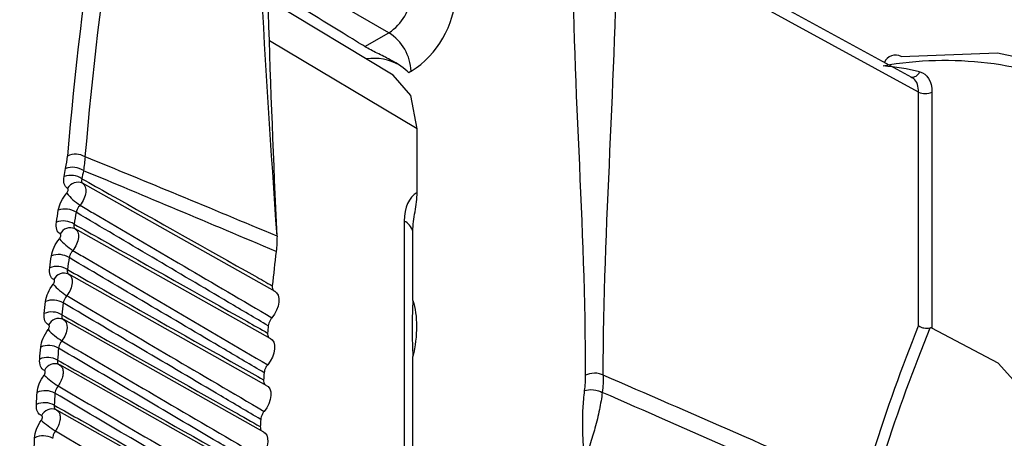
# Model space of a CAD drawing. Header units: millimetres. Extents: x 15458 to 16410, y 10212 to 11278.
# Tile 22 of 139: x 16184.37 to 16200, y 10368.79 to 10375.44. Entities that reach past the tile are written whole.
import ezdxf

# ---------------------------------------------------------------- set-up
doc = ezdxf.new("R2010")
doc.units = ezdxf.units.MM

msp = doc.modelspace()

# ---------------------------------------------------------------- linework, layer by layer
at = {"color": 7, "linetype": 'Continuous', "lineweight": 25}
for p, q in [((16198.534, 10374.52), (16193.741, 10377.142)), ((16198.64, 10374.289), (16193.848, 10376.912)), ((16190.234, 10375.233), (16188.309, 10376.344)), ((16190.303, 10374.56), (16188.32, 10375.763)), ((16189.853, 10375.013), (16190.234, 10375.233)), ((16190.681, 10373.706), (16188.341, 10375.105)), ((16190.588, 10374.62), (16190.548, 10374.597)), ((16198.64, 10370.574), (16198.64, 10374.289)), ((16198.851, 10374.29), (16198.851, 10370.541)), ((16190.681, 10372.695), (16190.681, 10373.706)), ((16186.254, 10372.343), (16185.373, 10372.84)), ((16188.428, 10371.12), (16185.625, 10372.698)), ((16190.479, 10368.342), (16190.479, 10372.24)), ((16188.358, 10370.37), (16185.255, 10372.117)), ((16190.614, 10370.978), (16190.614, 10372.08)), ((16188.298, 10369.625), (16185.156, 10371.395)), ((16188.25, 10368.885), (16185.074, 10370.674)), ((16190.614, 10368.653), (16190.614, 10370.089)), ((16185.002, 10369.958), (16185.008, 10369.952)), ((16188.212, 10368.151), (16185.01, 10369.954)), ((16184.948, 10369.245), (16184.953, 10369.241)), ((16184.953, 10369.241), (16184.962, 10369.234)), ((16188.221, 10367.402), (16184.964, 10369.236))]:
    msp.add_line(p, q, dxfattribs=at)
at = {"color": 7, "linetype": 'Continuous', "lineweight": 25, "flags": 128}
for points in [[(16198.365, 10374.854), (16199.893, 10374.911), (16201.285, 10374.616), (16202.507, 10373.977), (16203.524, 10373.011), (16204.312, 10371.743), (16204.848, 10370.207), (16205.12, 10368.441), (16205.12, 10366.493), (16204.848, 10364.414), (16204.312, 10362.258), (16203.524, 10360.081), (16202.507, 10357.94), (16201.285, 10355.891), (16199.893, 10353.988), (16198.365, 10352.281)], [(16190.681, 10373.706), (16190.58, 10374.235), (16190.303, 10374.56)], [(16188.428, 10371.12), (16188.452, 10371.1), (16188.476, 10371.062), (16188.488, 10371.012), (16188.488, 10370.953), (16188.476, 10370.89), (16188.452, 10370.824), (16188.418, 10370.761), (16188.376, 10370.704)], [(16198.617, 10357.309), (16199.712, 10359.056), (16200.585, 10360.912), (16201.2, 10362.796), (16201.529, 10364.629), (16201.559, 10366.332), (16201.289, 10367.833), (16200.73, 10369.068), (16199.905, 10369.983), (16198.851, 10370.541)], [(16188.358, 10370.37), (16188.38, 10370.352), (16188.405, 10370.315), (16188.418, 10370.266), (16188.419, 10370.208), (16188.407, 10370.144), (16188.384, 10370.079), (16188.351, 10370.015), (16188.31, 10369.958)], [(16188.298, 10369.625), (16188.319, 10369.61), (16188.344, 10369.573), (16188.358, 10369.525), (16188.36, 10369.468), (16188.349, 10369.404), (16188.327, 10369.339), (16188.295, 10369.275), (16188.254, 10369.217)], [(16188.25, 10368.885), (16188.268, 10368.872), (16188.294, 10368.837), (16188.309, 10368.789), (16188.311, 10368.732), (16188.302, 10368.669), (16188.28, 10368.604), (16188.249, 10368.54), (16188.208, 10368.481)]]:
    msp.add_lwpolyline(points, dxfattribs=at)
at = {"color": 7, "linetype": 'Continuous', "lineweight": 25}
for centre, radius, start, end in [((16189.82, 10375.88), 0.768, 302.6055, 357.3945), ((16189.76, 10375.915), 1.537, 302.6055, 357.3945), ((16189.82, 10374.586), 0.768, 2.6055, 57.3945), ((16198.272, 10374.694), 0.185, 59.9692, 159.4418), ((16190.003, 10374.04), 0.786, 59.9319, 98.9607), ((16199.061, 10369.165), 5.625, 66.2003, 100.0568), ((16197.756, 10370.857), 3.861, 76.5139, 85.215), ((16198.534, 10374.657), 0.131, 261.7441, 339.6864), ((16198.745, 10374.496), 0.231, 243.2338, 297.3435), ((16185.26, 10373.018), 0.286, 58.018, 116.5935), ((16185.208, 10372.776), 0.319, 56.2908, 109.0175), ((16185.186, 10372.648), 0.319, 56.4387, 109.2128), ((16185.296, 10372.672), 0.185, 65.2768, 151.3017), ((16185.815, 10373.239), 0.889, 218.6253, 237.1519), ((16185.096, 10372.113), 0.318, 57.0595, 110.0331), ((16185.067, 10371.925), 0.317, 57.2774, 110.3214), ((16190.352, 10371.996), 0.275, 17.8729, 62.6766), ((16185.178, 10371.951), 0.183, 65.5059, 152.4624), ((16185.734, 10372.58), 0.957, 220.3399, 237.464), ((16245.012, 10365.212), 56.946, 173.4005, 173.9525), ((16184.991, 10371.392), 0.316, 57.895, 111.1395), ((16184.966, 10371.203), 0.316, 58.1135, 111.4294), ((16185.078, 10371.232), 0.181, 65.7164, 153.6469), ((16185.674, 10371.93), 1.034, 222.0342, 237.805), ((16184.903, 10370.671), 0.314, 58.7275, 112.2458), ((16184.883, 10370.482), 0.314, 58.9461, 112.5371), ((16184.995, 10370.514), 0.179, 65.908, 154.8555), ((16185.636, 10371.291), 1.122, 223.708, 238.1746), ((16243.393, 10365.377), 55.318, 174.6073, 174.7266), ((16184.833, 10369.952), 0.313, 59.5562, 113.3524), ((16184.817, 10369.762), 0.312, 59.7745, 113.645), ((16184.93, 10369.797), 0.177, 66.0802, 156.0885), ((16185.622, 10370.664), 1.222, 225.3611, 238.572), ((16242.129, 10365.487), 54.05, 175.3908, 175.512), ((16184.78, 10369.234), 0.311, 60.3804, 114.4596), ((16184.77, 10369.044), 0.311, 60.5981, 114.7533), ((16184.883, 10369.081), 0.174, 66.2327, 157.346), ((16185.631, 10370.055), 1.339, 226.9936, 238.9965), ((16240.866, 10365.578), 52.783, 176.1867, 176.3098), ((16184.746, 10368.517), 0.31, 61.1994, 115.5677)]:
    msp.add_arc(centre, radius, start, end, dxfattribs=at)
for centre, major_axis, ratio, start_param, end_param in [((16239.758, 10337.131), (-39.134, 65.449), 0.587343, 0.549869, 0.684985), ((16239.896, 10337.214), (-39.034, 65.275), 0.587369, 0.549845, 0.68496), ((18310.103, 9183.205), (2143.22, -1195.161), 0.015113, 3.007759, 3.018165), ((18308.713, 9182.375), (2141.811, -1195.953), 0.014532, 3.007528, 3.017988), ((16191.173, 10371.824), (-0.487, 0.874), 0.56687, 0.011073, 0.794178), ((18310.103, 9183.205), (2143.22, -1195.161), 0.015113, 2.979419, 2.991628), ((18308.713, 9182.375), (2141.811, -1195.953), 0.014532, 2.97918, 2.991382)]:
    msp.add_ellipse(centre, major_axis=major_axis, ratio=ratio, start_param=start_param, end_param=end_param, dxfattribs=at)
for points, knots in [([(16270.677, 10390.27), (16270.27, 10390.029), (16269.459, 10389.549), (16268.246, 10388.831), (16267.037, 10388.117), (16265.833, 10387.405), (16264.633, 10386.697), (16263.437, 10385.991), (16262.247, 10385.289), (16261.061, 10384.589), (16259.879, 10383.893), (16258.702, 10383.199), (16257.529, 10382.509), (16256.361, 10381.822), (16255.197, 10381.137), (16254.038, 10380.456), (16252.883, 10379.778), (16251.733, 10379.103), (16250.587, 10378.431), (16249.446, 10377.761), (16248.31, 10377.095), (16245.509, 10375.455), (16241.095, 10372.874), (16235.166, 10369.42), (16229.382, 10366.063), (16223.763, 10362.813), (16218.311, 10359.671), (16213.027, 10356.64), (16207.899, 10353.711), (16204.031, 10351.513), (16201.32, 10349.977), (16199.698, 10349.059), (16198.095, 10348.154), (16196.51, 10347.261), (16194.945, 10346.381), (16193.398, 10345.513), (16191.87, 10344.657), (16190.36, 10343.813), (16188.87, 10342.981), (16187.397, 10342.161), (16186.433, 10341.626), (16185.95, 10341.358)], [0, 0, 0, 0, 0.0122425, 0.0244664, 0.0366722, 0.0488605, 0.0610319, 0.073187, 0.0853265, 0.0974509, 0.1095608, 0.1216569, 0.1337397, 0.1458099, 0.1578681, 0.1699149, 0.1819509, 0.1939768, 0.2059932, 0.2180006, 0.2299997, 0.2419912, 0.3070125, 0.3717963, 0.4364455, 0.5010636, 0.5651346, 0.6292379, 0.6934744, 0.7579444, 0.7797585, 0.8015997, 0.8234716, 0.8453781, 0.8673228, 0.8893094, 0.9113417, 0.9334232, 0.9555577, 0.9777488, 1, 1, 1, 1]), ([(16183.944, 10340.105), (16189.39, 10343.123), (16195.306, 10346.443), (16203.339, 10350.999), (16204.978, 10351.93), (16208.321, 10353.835), (16210.027, 10354.81), (16215.235, 10357.791), (16218.812, 10359.848), (16229.859, 10366.225), (16237.551, 10370.698), (16249.554, 10377.725), (16253.633, 10380.12), (16258.828, 10383.179), (16259.872, 10383.795), (16261.965, 10385.029), (16263.014, 10385.648), (16266.167, 10387.51), (16268.279, 10388.758), (16270.399, 10390.014)], [0, 0, 0, 0, 0.25, 0.25, 0.3125, 0.3125, 0.375, 0.375, 0.5, 0.5, 0.75, 0.75, 0.875, 0.875, 0.90625, 0.90625, 0.9375, 0.9375, 1, 1, 1, 1]), ([(16188.458, 10372), (16188.408, 10373.185), (16188.297, 10375.804), (16188.263, 10378.421), (16188.245, 10379.854)], [0, 0, 0, 0, 0.452549, 1, 1, 1, 1]), ([(16189.853, 10375.013), (16189.765, 10375.067), (16189.253, 10375.381), (16188.74, 10375.694), (16188.316, 10375.953)], [0, 0, 0, 0, 0.172609, 1, 1, 1, 1]), ([(16190.548, 10374.597), (16190.484, 10374.666), (16190.378, 10374.736), (16190.188, 10374.839), (16190.12, 10374.873), (16189.979, 10374.943), (16189.908, 10374.979), (16189.853, 10375.013)], [0, 0, 0, 0, 0.5, 0.5, 0.75, 0.75, 1, 1, 1, 1]), ([(16198.64, 10374.289), (16198.636, 10374.332), (16198.628, 10374.419), (16198.583, 10374.493), (16198.542, 10374.511), (16198.531, 10374.516)], [0, 0, 0, 0, 0.422546, 0.845087, 1, 1, 1, 1]), ([(16185.362, 10372.914), (16185.359, 10372.905), (16185.357, 10372.896), (16185.356, 10372.888), (16185.355, 10372.876), (16185.356, 10372.866), (16185.359, 10372.858), (16185.362, 10372.85), (16185.367, 10372.844), (16185.373, 10372.84)], [0, 0, 0, 0, 0.0000367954, 0.0000367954, 0.0000367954, 0.0000886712, 0.0000886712, 0.0000886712, 0.0001402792, 0.0001402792, 0.0001402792, 0.0001402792]), ([(16185.362, 10372.914), (16185.506, 10372.833), (16185.651, 10372.751), (16185.796, 10372.67), (16186.566, 10372.236), (16187.336, 10371.802), (16188.106, 10371.368), (16188.198, 10371.316), (16188.291, 10371.264), (16188.383, 10371.212)], [0.000203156, 0.000203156, 0.000203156, 0.000203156, 0.000815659, 0.000815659, 0.000815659, 0.004078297, 0.004078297, 0.004078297, 0.004470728, 0.004470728, 0.004470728, 0.004470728]), ([(16185.12, 10372.684), (16185.122, 10372.686), (16185.124, 10372.688), (16185.125, 10372.69), (16185.129, 10372.695), (16185.132, 10372.701), (16185.135, 10372.707), (16185.138, 10372.712), (16185.14, 10372.718), (16185.142, 10372.724), (16185.143, 10372.73), (16185.144, 10372.735), (16185.144, 10372.74), (16185.143, 10372.745), (16185.143, 10372.749), (16185.141, 10372.753), (16185.139, 10372.756), (16185.137, 10372.759), (16185.134, 10372.76)], [0, 0, 0, 0, 0.0000073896, 0.0000073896, 0.0000073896, 0.0000273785, 0.0000273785, 0.0000273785, 0.0000474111, 0.0000474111, 0.0000474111, 0.0000674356, 0.0000674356, 0.0000674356, 0.0000874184, 0.0000874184, 0.0000874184, 0.0001073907, 0.0001073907, 0.0001073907, 0.0001073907]), ([(16185.373, 10372.84), (16185.412, 10372.817), (16185.431, 10372.763), (16185.415, 10372.63), (16185.381, 10372.553), (16185.333, 10372.492)], [0, 0, 0, 0, 0.5, 0.5, 1, 1, 1, 1]), ([(16190.614, 10372.08), (16190.614, 10372.178), (16190.631, 10372.283), (16190.666, 10372.493), (16190.681, 10372.597), (16190.681, 10372.695)], [0, 0, 0, 0, 0.5, 0.5, 1, 1, 1, 1]), ([(16185.333, 10372.492), (16185.325, 10372.483), (16185.317, 10372.474), (16185.31, 10372.464), (16185.3, 10372.45), (16185.291, 10372.436), (16185.284, 10372.422), (16185.277, 10372.407), (16185.272, 10372.393), (16185.269, 10372.38)], [0, 0, 0, 0, 0.0000359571, 0.0000359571, 0.0000359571, 0.0000872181, 0.0000872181, 0.0000872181, 0.0001385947, 0.0001385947, 0.0001385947, 0.0001385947]), ([(16188.32, 10370.576), (16188.109, 10370.7), (16187.899, 10370.825), (16187.689, 10370.949), (16186.882, 10371.426), (16186.075, 10371.903), (16185.269, 10372.38)], [0, 0, 0, 0, 0.000893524, 0.000893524, 0.000893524, 0.004320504, 0.004320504, 0.004320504, 0.004320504]), ([(16185.333, 10372.492), (16185.403, 10372.451), (16185.473, 10372.41), (16185.542, 10372.369), (16186.022, 10372.087), (16186.502, 10371.805), (16186.982, 10371.523), (16187.447, 10371.25), (16187.912, 10370.977), (16188.376, 10370.704)], [0.000212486, 0.000212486, 0.000212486, 0.000212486, 0.000508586, 0.000508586, 0.000508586, 0.00254293, 0.00254293, 0.00254293, 0.004514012, 0.004514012, 0.004514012, 0.004514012]), ([(16185.254, 10372.118), (16185.293, 10372.097), (16185.313, 10372.043), (16185.299, 10371.911), (16185.267, 10371.834), (16185.219, 10371.773)], [0, 0, 0, 0, 0.5, 0.5, 1, 1, 1, 1]), ([(16185.238, 10372.192), (16185.236, 10372.183), (16185.234, 10372.174), (16185.234, 10372.166), (16185.233, 10372.154), (16185.234, 10372.144), (16185.238, 10372.136), (16185.241, 10372.128), (16185.247, 10372.122), (16185.254, 10372.118)], [0, 0, 0, 0, 0.000036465, 0.000036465, 0.000036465, 0.0000880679, 0.0000880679, 0.0000880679, 0.0001394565, 0.0001394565, 0.0001394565, 0.0001394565]), ([(16185.238, 10372.192), (16185.383, 10372.111), (16185.527, 10372.029), (16185.672, 10371.948), (16186.44, 10371.515), (16187.209, 10371.082), (16187.978, 10370.648), (16188.088, 10370.586), (16188.199, 10370.524), (16188.309, 10370.461)], [0.000202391, 0.000202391, 0.000202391, 0.000202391, 0.000814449, 0.000814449, 0.000814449, 0.004072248, 0.004072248, 0.004072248, 0.004540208, 0.004540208, 0.004540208, 0.004540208]), ([(16185.004, 10371.96), (16185.006, 10371.962), (16185.007, 10371.964), (16185.009, 10371.966), (16185.013, 10371.971), (16185.016, 10371.977), (16185.019, 10371.983), (16185.021, 10371.989), (16185.023, 10371.995), (16185.025, 10372), (16185.026, 10372.006), (16185.026, 10372.011), (16185.026, 10372.016), (16185.026, 10372.021), (16185.025, 10372.025), (16185.023, 10372.028), (16185.021, 10372.032), (16185.019, 10372.034), (16185.016, 10372.036)], [0, 0, 0, 0, 0.0000072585, 0.0000072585, 0.0000072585, 0.0000270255, 0.0000270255, 0.0000270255, 0.0000468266, 0.0000468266, 0.0000468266, 0.0000666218, 0.0000666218, 0.0000666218, 0.0000863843, 0.0000863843, 0.0000863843, 0.0001061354, 0.0001061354, 0.0001061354, 0.0001061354]), ([(16185.219, 10371.773), (16185.211, 10371.764), (16185.204, 10371.755), (16185.197, 10371.745), (16185.188, 10371.731), (16185.179, 10371.716), (16185.173, 10371.702), (16185.166, 10371.687), (16185.161, 10371.673), (16185.158, 10371.659)], [0, 0, 0, 0, 0.0000358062, 0.0000358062, 0.0000358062, 0.0000869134, 0.0000869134, 0.0000869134, 0.000138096, 0.000138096, 0.000138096, 0.000138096]), ([(16185.219, 10371.773), (16185.289, 10371.732), (16185.359, 10371.691), (16185.43, 10371.649), (16185.909, 10371.368), (16186.387, 10371.087), (16186.866, 10370.806), (16187.347, 10370.523), (16187.829, 10370.24), (16188.31, 10369.958)], [0.000210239, 0.000210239, 0.000210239, 0.000210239, 0.00050749, 0.00050749, 0.00050749, 0.00253745, 0.00253745, 0.00253745, 0.004577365, 0.004577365, 0.004577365, 0.004577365]), ([(16188.254, 10369.83), (16188.044, 10369.954), (16187.834, 10370.078), (16187.623, 10370.203), (16186.802, 10370.688), (16185.98, 10371.174), (16185.158, 10371.659)], [0, 0, 0, 0, 0.000893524, 0.000893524, 0.000893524, 0.004383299, 0.004383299, 0.004383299, 0.004383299]), ([(16185.132, 10371.471), (16185.13, 10371.461), (16185.129, 10371.453), (16185.129, 10371.444), (16185.129, 10371.433), (16185.131, 10371.423), (16185.135, 10371.415), (16185.139, 10371.407), (16185.144, 10371.4), (16185.152, 10371.397)], [0, 0, 0, 0, 0.0000361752, 0.0000361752, 0.0000361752, 0.000087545, 0.000087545, 0.000087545, 0.0001387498, 0.0001387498, 0.0001387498, 0.0001387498]), ([(16185.132, 10371.471), (16185.277, 10371.389), (16185.421, 10371.308), (16185.565, 10371.227), (16186.333, 10370.794), (16187.101, 10370.362), (16187.868, 10369.929), (16187.994, 10369.858), (16188.12, 10369.787), (16188.245, 10369.716)], [0.000201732, 0.000201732, 0.000201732, 0.000201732, 0.000813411, 0.000813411, 0.000813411, 0.004067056, 0.004067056, 0.004067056, 0.004599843, 0.004599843, 0.004599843, 0.004599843]), ([(16184.906, 10371.237), (16184.908, 10371.239), (16184.909, 10371.241), (16184.91, 10371.243), (16184.914, 10371.248), (16184.917, 10371.254), (16184.92, 10371.26), (16184.922, 10371.266), (16184.924, 10371.272), (16184.925, 10371.277), (16184.926, 10371.283), (16184.927, 10371.288), (16184.926, 10371.293), (16184.926, 10371.297), (16184.925, 10371.301), (16184.923, 10371.305), (16184.921, 10371.308), (16184.919, 10371.311), (16184.915, 10371.312)], [0, 0, 0, 0, 0.0000071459, 0.0000071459, 0.0000071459, 0.0000267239, 0.0000267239, 0.0000267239, 0.0000463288, 0.0000463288, 0.0000463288, 0.00006593, 0.00006593, 0.00006593, 0.0000855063, 0.0000855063, 0.0000855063, 0.0001050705, 0.0001050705, 0.0001050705, 0.0001050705]), ([(16185.152, 10371.397), (16185.192, 10371.377), (16185.212, 10371.324), (16185.202, 10371.194), (16185.17, 10371.116), (16185.123, 10371.055)], [0, 0, 0, 0, 0.5, 0.5, 1, 1, 1, 1]), ([(16188.383, 10371.212), (16188.382, 10371.197), (16188.382, 10371.183), (16188.385, 10371.171), (16188.387, 10371.159), (16188.392, 10371.149), (16188.398, 10371.141), (16188.404, 10371.133), (16188.411, 10371.128), (16188.419, 10371.124)], [0, 0, 0, 0, 0.0000503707, 0.0000503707, 0.0000503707, 0.0001007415, 0.0001007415, 0.0001007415, 0.0001461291, 0.0001461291, 0.0001461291, 0.0001461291]), ([(16185.123, 10371.055), (16185.116, 10371.046), (16185.108, 10371.036), (16185.102, 10371.026), (16185.093, 10371.012), (16185.085, 10370.997), (16185.079, 10370.983), (16185.073, 10370.968), (16185.068, 10370.953), (16185.066, 10370.94)], [0, 0, 0, 0, 0.0000356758, 0.0000356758, 0.0000356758, 0.0000866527, 0.0000866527, 0.0000866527, 0.0001376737, 0.0001376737, 0.0001376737, 0.0001376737]), ([(16185.123, 10371.055), (16185.194, 10371.013), (16185.264, 10370.972), (16185.334, 10370.931), (16185.813, 10370.65), (16186.291, 10370.369), (16186.769, 10370.089), (16187.264, 10369.798), (16187.759, 10369.507), (16188.254, 10369.217)], [0.000208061, 0.000208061, 0.000208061, 0.000208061, 0.000506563, 0.000506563, 0.000506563, 0.002532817, 0.002532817, 0.002532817, 0.00463091, 0.00463091, 0.00463091, 0.00463091]), ([(16190.614, 10370.978), (16190.611, 10370.917), (16190.608, 10370.849), (16190.605, 10370.71), (16190.604, 10370.638), (16190.603, 10370.49), (16190.603, 10370.415), (16190.607, 10370.257), (16190.61, 10370.175), (16190.614, 10370.089)], [0, 0, 0, 0, 0.25, 0.25, 0.5, 0.5, 0.75, 0.75, 1, 1, 1, 1]), ([(16190.614, 10370.978), (16190.653, 10370.858), (16190.672, 10370.717), (16190.672, 10370.417), (16190.653, 10370.255), (16190.614, 10370.089)], [0, 0, 0, 0, 0.5, 0.5, 1, 1, 1, 1]), ([(16188.2, 10369.089), (16187.989, 10369.213), (16187.779, 10369.337), (16187.569, 10369.461), (16186.734, 10369.954), (16185.9, 10370.447), (16185.066, 10370.94)], [0, 0, 0, 0, 0.000893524, 0.000893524, 0.000893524, 0.004436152, 0.004436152, 0.004436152, 0.004436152]), ([(16185.045, 10370.751), (16185.043, 10370.741), (16185.042, 10370.732), (16185.042, 10370.724), (16185.043, 10370.713), (16185.045, 10370.702), (16185.049, 10370.694), (16185.054, 10370.686), (16185.06, 10370.68), (16185.068, 10370.677)], [0, 0, 0, 0, 0.0000359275, 0.0000359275, 0.0000359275, 0.0000871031, 0.0000871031, 0.0000871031, 0.0001381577, 0.0001381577, 0.0001381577, 0.0001381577]), ([(16185.045, 10370.751), (16185.189, 10370.669), (16185.333, 10370.588), (16185.477, 10370.507), (16186.244, 10370.075), (16187.01, 10369.642), (16187.777, 10369.21), (16187.916, 10369.132), (16188.054, 10369.054), (16188.192, 10368.975)], [0.00020118, 0.00020118, 0.00020118, 0.00020118, 0.000812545, 0.000812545, 0.000812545, 0.004062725, 0.004062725, 0.004062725, 0.004649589, 0.004649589, 0.004649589, 0.004649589]), ([(16185.068, 10370.677), (16185.109, 10370.658), (16185.13, 10370.607), (16185.121, 10370.477), (16185.091, 10370.4), (16185.045, 10370.338)], [0, 0, 0, 0, 0.5, 0.5, 1, 1, 1, 1]), ([(16188.376, 10370.704), (16188.366, 10370.691), (16188.356, 10370.677), (16188.348, 10370.663), (16188.34, 10370.648), (16188.333, 10370.632), (16188.328, 10370.617), (16188.324, 10370.603), (16188.321, 10370.589), (16188.32, 10370.576)], [0, 0, 0, 0, 0.0000503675, 0.0000503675, 0.0000503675, 0.0001007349, 0.0001007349, 0.0001007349, 0.0001461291, 0.0001461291, 0.0001461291, 0.0001461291]), ([(16184.826, 10370.516), (16184.827, 10370.517), (16184.828, 10370.519), (16184.83, 10370.521), (16184.833, 10370.527), (16184.836, 10370.532), (16184.839, 10370.538), (16184.841, 10370.544), (16184.843, 10370.55), (16184.844, 10370.555), (16184.845, 10370.561), (16184.845, 10370.566), (16184.845, 10370.57), (16184.844, 10370.575), (16184.843, 10370.579), (16184.841, 10370.582), (16184.839, 10370.586), (16184.836, 10370.588), (16184.833, 10370.59)], [0, 0, 0, 0, 0.0000070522, 0.0000070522, 0.0000070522, 0.0000264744, 0.0000264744, 0.0000264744, 0.0000459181, 0.0000459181, 0.0000459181, 0.0000653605, 0.0000653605, 0.0000653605, 0.0000847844, 0.0000847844, 0.0000847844, 0.0001041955, 0.0001041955, 0.0001041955, 0.0001041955]), ([(16198.82, 10370.541), (16198.805, 10370.536), (16198.789, 10370.534), (16198.773, 10370.534), (16198.757, 10370.533), (16198.74, 10370.535), (16198.723, 10370.538), (16198.707, 10370.541), (16198.69, 10370.547), (16198.676, 10370.553), (16198.664, 10370.559), (16198.653, 10370.565), (16198.643, 10370.572), (16198.642, 10370.573), (16198.641, 10370.574), (16198.64, 10370.574)], [0, 0, 0, 0, 0.0000502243, 0.0000502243, 0.0000502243, 0.0001004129, 0.0001004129, 0.0001004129, 0.0001511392, 0.0001511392, 0.0001511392, 0.0001906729, 0.0001906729, 0.0001906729, 0.0001948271, 0.0001948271, 0.0001948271, 0.0001948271]), ([(16198.851, 10370.541), (16198.847, 10370.542), (16198.842, 10370.543), (16198.837, 10370.543), (16198.832, 10370.543), (16198.826, 10370.542), (16198.82, 10370.541)], [0, 0, 0, 0, 0.00002207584, 0.00002207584, 0.00002207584, 0.0000427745, 0.0000427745, 0.0000427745, 0.0000427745]), ([(16188.309, 10370.461), (16188.309, 10370.448), (16188.309, 10370.42), (16188.321, 10370.392), (16188.335, 10370.383), (16188.341, 10370.379)], [0, 0, 0, 0, 0.372558, 0.745117, 1, 1, 1, 1]), ([(16185.045, 10370.338), (16185.038, 10370.328), (16185.031, 10370.319), (16185.024, 10370.309), (16185.016, 10370.294), (16185.008, 10370.279), (16185.002, 10370.264), (16184.997, 10370.25), (16184.993, 10370.235), (16184.991, 10370.221)], [0, 0, 0, 0, 0.0000355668, 0.0000355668, 0.0000355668, 0.000086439, 0.000086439, 0.000086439, 0.0001373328, 0.0001373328, 0.0001373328, 0.0001373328]), ([(16188.156, 10368.353), (16187.946, 10368.477), (16187.735, 10368.601), (16187.525, 10368.725), (16186.68, 10369.224), (16185.836, 10369.722), (16184.991, 10370.221)], [0, 0, 0, 0, 0.000893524, 0.000893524, 0.000893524, 0.004479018, 0.004479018, 0.004479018, 0.004479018]), ([(16185.045, 10370.338), (16185.116, 10370.296), (16185.186, 10370.255), (16185.257, 10370.213), (16185.735, 10369.933), (16186.212, 10369.653), (16186.69, 10369.372), (16187.196, 10369.075), (16187.702, 10368.778), (16188.208, 10368.481)], [0.000205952, 0.000205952, 0.000205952, 0.000205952, 0.000505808, 0.000505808, 0.000505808, 0.002529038, 0.002529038, 0.002529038, 0.004674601, 0.004674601, 0.004674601, 0.004674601]), ([(16184.974, 10370.032), (16184.973, 10370.022), (16184.973, 10370.013), (16184.973, 10370.005), (16184.974, 10369.994), (16184.977, 10369.983), (16184.982, 10369.975), (16184.987, 10369.968), (16184.993, 10369.962), (16185.002, 10369.958)], [0, 0, 0, 0, 0.0000357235, 0.0000357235, 0.0000357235, 0.0000867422, 0.0000867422, 0.0000867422, 0.0001376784, 0.0001376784, 0.0001376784, 0.0001376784]), ([(16184.974, 10370.032), (16185.119, 10369.95), (16185.263, 10369.869), (16185.407, 10369.788), (16186.173, 10369.356), (16186.939, 10368.924), (16187.704, 10368.492), (16187.853, 10368.408), (16188.002, 10368.324), (16188.15, 10368.24)], [0.000200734, 0.000200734, 0.000200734, 0.000200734, 0.000811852, 0.000811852, 0.000811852, 0.004059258, 0.004059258, 0.004059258, 0.004689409, 0.004689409, 0.004689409, 0.004689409]), ([(16185.008, 10369.952), (16185.02, 10369.945), (16185.045, 10369.928), (16185.063, 10369.874), (16185.064, 10369.804), (16185.043, 10369.725), (16185.013, 10369.662), (16184.99, 10369.63), (16184.984, 10369.622)], [0, 0, 0, 0, 0.157872, 0.350638, 0.543484, 0.736401, 0.929323, 1, 1, 1, 1]), ([(16188.31, 10369.958), (16188.299, 10369.945), (16188.29, 10369.931), (16188.282, 10369.916), (16188.274, 10369.902), (16188.267, 10369.886), (16188.262, 10369.871), (16188.258, 10369.857), (16188.256, 10369.843), (16188.254, 10369.83)], [0, 0, 0, 0, 0.0000503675, 0.0000503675, 0.0000503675, 0.0001007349, 0.0001007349, 0.0001007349, 0.0001461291, 0.0001461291, 0.0001461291, 0.0001461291]), ([(16184.763, 10369.795), (16184.764, 10369.797), (16184.766, 10369.799), (16184.767, 10369.801), (16184.77, 10369.806), (16184.773, 10369.812), (16184.776, 10369.817), (16184.778, 10369.823), (16184.779, 10369.829), (16184.78, 10369.834), (16184.781, 10369.84), (16184.781, 10369.845), (16184.781, 10369.85), (16184.78, 10369.854), (16184.779, 10369.858), (16184.777, 10369.861), (16184.775, 10369.865), (16184.772, 10369.867), (16184.768, 10369.868)], [0, 0, 0, 0, 0.0000069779, 0.0000069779, 0.0000069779, 0.0000262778, 0.0000262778, 0.0000262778, 0.0000455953, 0.0000455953, 0.0000455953, 0.0000649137, 0.0000649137, 0.0000649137, 0.0000842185, 0.0000842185, 0.0000842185, 0.00010351, 0.00010351, 0.00010351, 0.00010351]), ([(16193.339, 10369.546), (16193.344, 10369.587), (16193.354, 10369.671), (16193.355, 10369.75), (16193.356, 10369.79)], [0, 0, 0, 0, 0.50002, 1, 1, 1, 1]), ([(16193.636, 10369.791), (16193.602, 10369.81), (16193.55, 10369.824), (16193.441, 10369.823), (16193.389, 10369.809), (16193.356, 10369.79)], [0, 0, 0, 0, 0.5, 0.5, 1, 1, 1, 1]), ([(16184.984, 10369.622), (16184.977, 10369.612), (16184.971, 10369.602), (16184.965, 10369.592), (16184.956, 10369.578), (16184.949, 10369.562), (16184.944, 10369.548), (16184.939, 10369.533), (16184.936, 10369.518), (16184.934, 10369.504)], [0, 0, 0, 0, 0.0000354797, 0.0000354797, 0.0000354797, 0.0000862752, 0.0000862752, 0.0000862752, 0.0001370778, 0.0001370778, 0.0001370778, 0.0001370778]), ([(16184.984, 10369.622), (16185.055, 10369.58), (16185.127, 10369.538), (16185.198, 10369.496), (16185.675, 10369.217), (16186.152, 10368.937), (16186.629, 10368.657), (16187.144, 10368.354), (16187.66, 10368.052), (16188.176, 10367.749)], [0.000203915, 0.000203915, 0.000203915, 0.000203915, 0.000505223, 0.000505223, 0.000505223, 0.002526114, 0.002526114, 0.002526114, 0.004711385, 0.004711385, 0.004711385, 0.004711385]), ([(16188.245, 10369.716), (16188.245, 10369.702), (16188.246, 10369.675), (16188.258, 10369.647), (16188.272, 10369.639), (16188.277, 10369.636)], [0, 0, 0, 0, 0.379933, 0.759866, 1, 1, 1, 1]), ([(16193.339, 10369.546), (16193.372, 10369.559), (16193.425, 10369.566), (16193.534, 10369.555), (16193.587, 10369.538), (16193.62, 10369.519)], [0, 0, 0, 0, 0.5, 0.5, 1, 1, 1, 1]), ([(16188.131, 10367.617), (16187.92, 10367.742), (16187.709, 10367.866), (16187.499, 10367.99), (16186.644, 10368.495), (16185.789, 10368.999), (16184.934, 10369.504)], [0, 0, 0, 0, 0.000893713, 0.000893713, 0.000893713, 0.004522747, 0.004522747, 0.004522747, 0.004522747]), ([(16193.34, 10368.416), (16193.333, 10368.507), (16193.323, 10368.645), (16193.313, 10368.83), (16193.308, 10369.02), (16193.309, 10369.254), (16193.33, 10369.452), (16193.339, 10369.546)], [0, 0, 0, 0, 0.252095, 0.383566, 0.503237, 0.76504, 1, 1, 1, 1]), ([(16193.62, 10369.519), (16193.614, 10369.474), (16193.601, 10369.381), (16193.574, 10369.241), (16193.542, 10369.097), (16193.506, 10368.957), (16193.466, 10368.817), (16193.411, 10368.639), (16193.368, 10368.504), (16193.34, 10368.416)], [0, 0, 0, 0, 0.113178, 0.233481, 0.361128, 0.496306, 0.614673, 0.747491, 1, 1, 1, 1]), ([(16184.922, 10369.314), (16184.922, 10369.305), (16184.921, 10369.283), (16184.929, 10369.257), (16184.942, 10369.249), (16184.948, 10369.245)], [0, 0, 0, 0, 0.284801, 0.689452, 1, 1, 1, 1]), ([(16184.922, 10369.314), (16185.066, 10369.233), (16185.21, 10369.152), (16185.354, 10369.071), (16186.12, 10368.639), (16186.885, 10368.207), (16187.65, 10367.775), (16187.812, 10367.683), (16187.974, 10367.592), (16188.137, 10367.5)], [0.000200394, 0.000200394, 0.000200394, 0.000200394, 0.000811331, 0.000811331, 0.000811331, 0.004056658, 0.004056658, 0.004056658, 0.004744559, 0.004744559, 0.004744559, 0.004744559]), ([(16184.718, 10369.076), (16184.719, 10369.077), (16184.721, 10369.079), (16184.722, 10369.081), (16184.725, 10369.087), (16184.728, 10369.093), (16184.73, 10369.098), (16184.732, 10369.104), (16184.734, 10369.11), (16184.735, 10369.115), (16184.735, 10369.121), (16184.735, 10369.126), (16184.735, 10369.13), (16184.734, 10369.135), (16184.732, 10369.139), (16184.73, 10369.142), (16184.728, 10369.145), (16184.725, 10369.147), (16184.722, 10369.149)], [0, 0, 0, 0, 0.0000069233, 0.0000069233, 0.0000069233, 0.0000261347, 0.0000261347, 0.0000261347, 0.000045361, 0.000045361, 0.000045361, 0.0000645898, 0.0000645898, 0.0000645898, 0.0000838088, 0.0000838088, 0.0000838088, 0.0001030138, 0.0001030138, 0.0001030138, 0.0001030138]), ([(16184.962, 10369.234), (16184.973, 10369.227), (16184.998, 10369.211), (16185.017, 10369.159), (16185.018, 10369.09), (16184.999, 10369.01), (16184.969, 10368.948), (16184.948, 10368.916), (16184.942, 10368.907)], [0, 0, 0, 0, 0.149663, 0.344411, 0.539201, 0.734027, 0.928861, 1, 1, 1, 1]), ([(16188.254, 10369.217), (16188.243, 10369.204), (16188.234, 10369.19), (16188.226, 10369.175), (16188.218, 10369.16), (16188.212, 10369.144), (16188.207, 10369.129), (16188.203, 10369.115), (16188.201, 10369.102), (16188.2, 10369.089)], [0, 0, 0, 0, 0.0000503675, 0.0000503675, 0.0000503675, 0.0001007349, 0.0001007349, 0.0001007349, 0.0001461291, 0.0001461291, 0.0001461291, 0.0001461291]), ([(16188.192, 10368.975), (16188.193, 10368.962), (16188.194, 10368.935), (16188.203, 10368.913), (16188.211, 10368.907), (16188.212, 10368.907)], [0, 0, 0, 0, 0.488424, 0.976849, 1, 1, 1, 1]), ([(16184.942, 10368.907), (16184.935, 10368.898), (16184.928, 10368.888), (16184.923, 10368.877), (16184.915, 10368.863), (16184.908, 10368.847), (16184.903, 10368.832), (16184.899, 10368.817), (16184.896, 10368.802), (16184.895, 10368.788)], [0, 0, 0, 0, 0.0000354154, 0.0000354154, 0.0000354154, 0.0000861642, 0.0000861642, 0.0000861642, 0.0001369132, 0.0001369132, 0.0001369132, 0.0001369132]), ([(16184.942, 10368.907), (16185.013, 10368.865), (16185.085, 10368.823), (16185.156, 10368.781), (16185.633, 10368.502), (16186.11, 10368.222), (16186.586, 10367.943), (16187.148, 10367.613), (16187.711, 10367.283), (16188.273, 10366.953)], [0.000201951, 0.000201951, 0.000201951, 0.000201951, 0.00050481, 0.00050481, 0.00050481, 0.002524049, 0.002524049, 0.002524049, 0.004906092, 0.004906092, 0.004906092, 0.004906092])]:
    msp.add_open_spline(points, degree=3, knots=knots, dxfattribs=at)
for points in [[(16188.458, 10372), (16188.275, 10374.721), (16188.092, 10377.442), (16188.092, 10380.061)], [(16193.636, 10369.791), (16193.636, 10372.204), (16193.848, 10374.499), (16193.848, 10376.912)], [(16193.356, 10369.79), (16193.356, 10372.203), (16193.147, 10374.495), (16193.147, 10376.908)], [(16198.657, 10374.611), (16198.777, 10374.582), (16198.851, 10374.46), (16198.851, 10374.29)], [(16185.104, 10373.078), (16185.117, 10373.145), (16185.126, 10373.211), (16185.131, 10373.274)], [(16185.411, 10373.261), (16185.407, 10373.19), (16185.398, 10373.117), (16185.385, 10373.041)], [(16185.081, 10372.949), (16185.088, 10372.992), (16185.096, 10373.035), (16185.104, 10373.078)], [(16185.385, 10373.041), (16185.377, 10372.999), (16185.37, 10372.956), (16185.362, 10372.914)], [(16185.134, 10372.76), (16185.084, 10372.789), (16185.064, 10372.86), (16185.081, 10372.949)], [(16184.987, 10372.412), (16185.002, 10372.501), (16185.052, 10372.603), (16185.12, 10372.684)], [(16184.957, 10372.223), (16184.967, 10372.286), (16184.977, 10372.349), (16184.987, 10372.412)], [(16185.269, 10372.38), (16185.258, 10372.317), (16185.248, 10372.255), (16185.238, 10372.192)], [(16185.016, 10372.036), (16184.965, 10372.063), (16184.943, 10372.134), (16184.957, 10372.223)], [(16184.877, 10371.686), (16184.889, 10371.775), (16184.937, 10371.878), (16185.004, 10371.96)], [(16188.458, 10372), (16188.458, 10371.922), (16188.454, 10371.84), (16188.444, 10371.757)], [(16184.851, 10371.497), (16184.859, 10371.56), (16184.868, 10371.623), (16184.877, 10371.686)], [(16185.158, 10371.659), (16185.15, 10371.597), (16185.141, 10371.534), (16185.132, 10371.471)], [(16184.915, 10371.312), (16184.863, 10371.338), (16184.839, 10371.408), (16184.851, 10371.497)], [(16184.784, 10370.962), (16184.794, 10371.051), (16184.84, 10371.154), (16184.906, 10371.237)], [(16184.762, 10370.772), (16184.769, 10370.835), (16184.776, 10370.899), (16184.784, 10370.962)], [(16185.066, 10370.94), (16185.059, 10370.877), (16185.051, 10370.814), (16185.045, 10370.751)], [(16184.833, 10370.59), (16184.779, 10370.615), (16184.753, 10370.683), (16184.762, 10370.772)], [(16184.709, 10370.239), (16184.717, 10370.327), (16184.761, 10370.431), (16184.826, 10370.516)], [(16197.921, 10368.56), (16198.134, 10369.256), (16198.38, 10369.922), (16198.64, 10370.574)], [(16198.82, 10370.541), (16198.557, 10369.889), (16198.308, 10369.224), (16198.091, 10368.528)], [(16184.692, 10370.048), (16184.697, 10370.112), (16184.703, 10370.175), (16184.709, 10370.239)], [(16184.991, 10370.221), (16184.985, 10370.158), (16184.98, 10370.095), (16184.974, 10370.032)], [(16184.768, 10369.868), (16184.713, 10369.892), (16184.684, 10369.96), (16184.692, 10370.048)], [(16184.652, 10369.517), (16184.658, 10369.605), (16184.699, 10369.709), (16184.763, 10369.795)], [(16193.636, 10369.791), (16193.637, 10369.703), (16193.632, 10369.612), (16193.62, 10369.519)], [(16184.64, 10369.326), (16184.643, 10369.389), (16184.647, 10369.453), (16184.652, 10369.517)], [(16184.934, 10369.504), (16184.93, 10369.441), (16184.926, 10369.378), (16184.922, 10369.314)], [(16184.722, 10369.149), (16184.665, 10369.171), (16184.634, 10369.238), (16184.64, 10369.326)], [(16184.612, 10368.796), (16184.616, 10368.884), (16184.656, 10368.989), (16184.718, 10369.076)], [(16184.605, 10368.605), (16184.607, 10368.669), (16184.61, 10368.733), (16184.612, 10368.796)]]:
    msp.add_open_spline(points, degree=3, dxfattribs=at)

doc.saveas('drawing.dxf')
